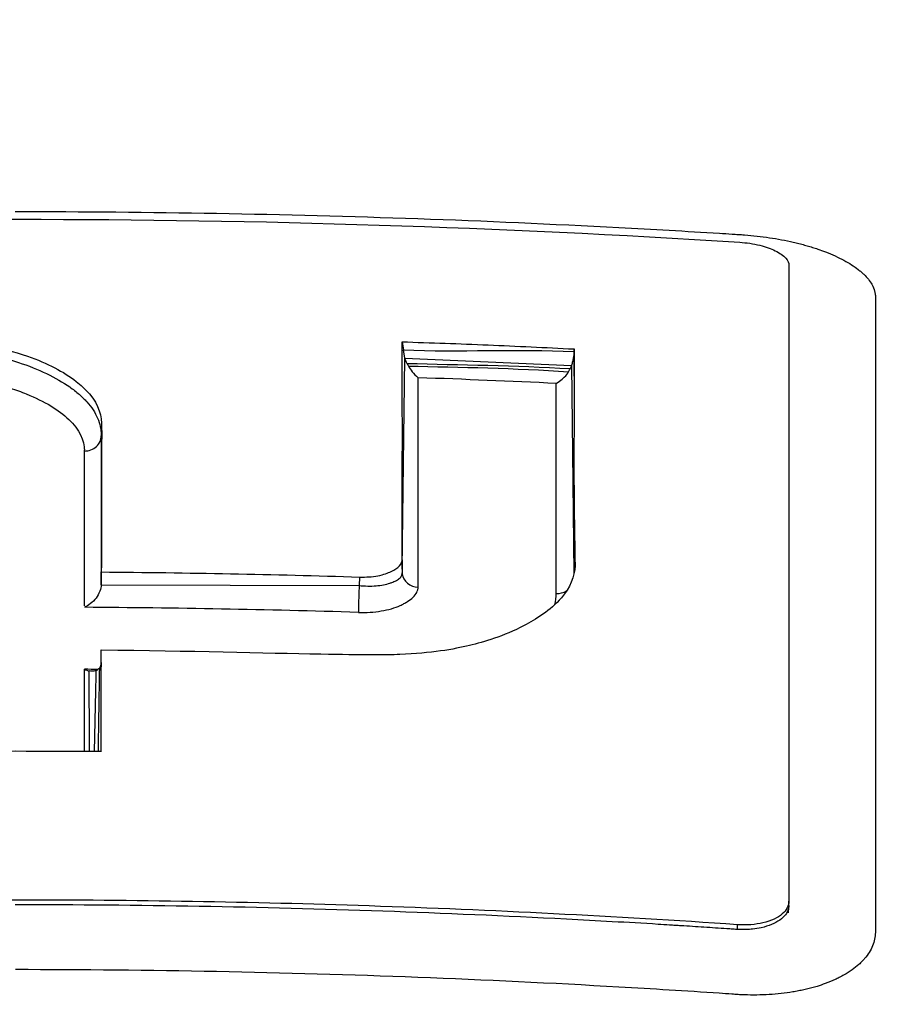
# Model space of a CAD drawing. Header units: millimetres. Extents: x 0 to 4378, y 0 to 2376.
# Tile 196 of 256: x 2215 to 2225, y 822 to 834. Entities that reach past the tile are written whole.
import ezdxf

# ---------------------------------------------------------------- set-up
doc = ezdxf.new("R2010")
doc.units = ezdxf.units.MM
doc.header["$LTSCALE"] = 0.2

# ---------------------------------------------------------------- blocks, each defined once
blk = doc.blocks.new('A$C8e57dc05')
for p, q in [((4.611, 227.713), (4.626, 227.616)), ((4.642, 227.518), (4.626, 227.616)), ((4.611, 225.002), (4.642, 227.518)), ((4.642, 227.518), (6.629, 227.432)), ((6.629, 227.432), (6.642, 226.395)), ((0.831, 227.019), (0.831, 227.019)), ((1.024, 226.593), (1.024, 224.818)), ((6.642, 226.395), (6.659, 224.95)), ((1.024, 224.817), (1.024, 224.97)), ((4.104, 224.91), (4.098, 224.808)), ((1.024, 224.817), (4.098, 224.808)), ((4.594, 224.573), (4.594, 224.573)), ((9.222, 220.995), (9.222, 221.045)), ((8.608, 220.709), (8.608, 220.766))]:
    blk.add_line(p, q)
for centre, major_axis, ratio, start_param, end_param in [((4.768, 116.517), (0.033, 120.805), 0.0001, 5.823601, 5.872667), ((0.017, 121.017), (119.493, 0.004), 0.890042, 1.516914, 1.530709), ((0.824, 226.593), (0.2, 0), 0.90912, 4.705714, 6.28317), ((0.817, 116.074), (-0.005, -121.367), 0.000024, 2.676793, 2.712264), ((4.811, 224.967), (-0.2, 0), 0.896239, 0.097271, 1.529873), ((4.096, 224.667), (-0.006, -0.2), 0.015919, 3.92706, 5.817808), ((6.46, 224.893), (-0.2, 0), 0.896061, 1.515851, 2.153837), ((0.033, 121.238), (116.073, 0.009), 0.890069, 1.535773, 1.56392), ((1.011, 116.138), (-0.011, -121.694), 0.000059, 2.639834, 2.66089), ((-30.044, 123.355), (27.461, 113.995), 0.123676, 5.801947, 5.819795), ((0.032, 121.373), (115.116, 0.002), 0.889879, 1.562525, 1.563905), ((0.032, 121.373), (115.116, 0.002), 0.889879, 1.562156, 1.562159), ((0.038, 122.262), (-112.94, -0.002), 0.890474, 4.703635, 4.721782)]:
    blk.add_ellipse(centre, major_axis=major_axis, ratio=ratio, start_param=start_param, end_param=end_param)
for points, knots in [([(0.102, 213.113), (0.244, 213.113), (0.724, 213.114), (1.616, 213.125), (1.996, 213.131), (3.122, 213.155), (3.872, 213.178), (6.101, 213.265), (7.574, 213.349), (9.969, 213.523), (10.948, 213.604), (12.449, 213.747), (12.989, 213.802), (14.957, 214.015), (16.36, 214.193), (19.516, 214.656), (21.276, 214.96), (23.908, 215.498), (24.836, 215.706), (30.128, 216.995), (33.295, 218.217), (36.703, 220.001), (37.74, 220.691), (39.744, 222.444), (41.042, 224.033), (40.427, 226.973), (39.813, 227.946), (37.815, 229.819), (36.433, 230.719), (34.693, 231.553)], [-11.591769, -11.591769, -11.591769, -11.591769, -11.369233, -11.369233, -11.2055, -11.2055, -10.879051, -10.879051, -10.229253, -10.229253, -9.808886, -9.808886, -9.569695, -9.569695, -8.931682, -8.931682, -8.097781, -8.097781, -7.622133, -7.622133, -5.29353, -5.29353, -3.945591, -3.945591, -1.974095, -1.974095, -0.987299, -0.987299, -0.000001, -0.000001, -0.000001, -0.000001]), ([(0.102, 213.847), (0.044, 213.847), (0, 213.847), (-0.1, 213.847), (-0.151, 213.847), (-0.303, 213.847), (-0.404, 213.848), (-0.711, 213.849), (-0.917, 213.851), (-1.557, 213.858), (-1.994, 213.866), (-3.505, 213.902), (-4.595, 213.944), (-8.024, 214.119), (-10.361, 214.305), (-13.132, 214.604), (-13.642, 214.663), (-15.381, 214.875), (-16.59, 215.043), (-18.503, 215.344), (-19.224, 215.466), (-20.853, 215.761), (-21.752, 215.939), (-23.396, 216.293), (-24.145, 216.466), (-25.264, 216.745), (-25.647, 216.845), (-27.921, 217.457), (-29.652, 218.022), (-31.949, 218.935), (-32.661, 219.247), (-33.981, 219.893), (-34.59, 220.225), (-35.685, 220.901), (-36.173, 221.243), (-37.039, 221.942), (-37.417, 222.299), (-39.027, 224.119), (-39.352, 225.631), (-38.536, 227.478), (-38.331, 227.822), (-37.688, 228.677), (-37.186, 229.183), (-36.263, 229.924), (-35.927, 230.167), (-35.198, 230.649), (-34.807, 230.886), (-34.388, 231.119)], [0.000001, 0.000001, 0.000001, 0.000001, 0.017289, 0.017289, 0.034993, 0.034993, 0.070506, 0.070506, 0.142461, 0.142461, 0.294734, 0.294734, 0.67969, 0.67969, 1.52071, 1.52071, 1.712137, 1.712137, 2.17847, 2.17847, 2.468632, 2.468632, 2.845677, 2.845677, 3.177241, 3.177241, 3.354712, 3.354712, 4.246918, 4.246918, 4.688059, 4.688059, 5.129475, 5.129475, 5.562211, 5.562211, 5.997516, 5.997516, 7.753462, 7.753462, 8.159608, 8.159608, 8.770872, 8.770872, 9.07783, 9.07783, 9.385555, 9.385555, 9.385555, 9.385555]), ([(0.102, 213.847), (0.138, 213.847), (0.167, 213.847), (0.23, 213.847), (0.262, 213.847), (0.358, 213.847), (0.423, 213.847), (0.616, 213.848), (0.745, 213.849), (1.139, 213.852), (1.403, 213.856), (2.253, 213.869), (2.834, 213.883), (5.095, 213.955), (6.784, 214.045), (10.667, 214.327), (12.863, 214.547), (18.009, 215.21), (20.881, 215.709), (27.844, 217.29), (31.108, 218.445), (36.463, 221.08), (37.976, 222.561), (39.288, 225.096), (39.242, 226.355), (37.813, 228.832), (36.432, 230.028), (34.418, 231.144)], [-6.407087, -6.407087, -6.407087, -6.407087, -6.401237, -6.401237, -6.39525, -6.39525, -6.383254, -6.383254, -6.359103, -6.359103, -6.309555, -6.309555, -6.200269, -6.200269, -5.881807, -5.881807, -5.449682, -5.449682, -4.832371, -4.832371, -3.815475, -3.815475, -2.514487, -2.514487, -1.264317, -1.264317, -0.000001, -0.000001, -0.000001, -0.000001]), ([(0.102, 213.113), (-0.137, 213.113), (-0.775, 213.113), (-2.256, 213.137), (-2.846, 213.151), (-3.826, 213.182), (-4.218, 213.196), (-6.163, 213.274), (-7.717, 213.363), (-10.268, 213.554), (-11.281, 213.641), (-13.612, 213.872), (-14.92, 214.023), (-17.91, 214.42), (-19.566, 214.68), (-23.279, 215.362), (-25.287, 215.809), (-27.639, 216.438), (-28.123, 216.574), (-28.831, 216.784), (-29.063, 216.854), (-29.52, 216.995), (-29.745, 217.067), (-30.083, 217.177), (-30.196, 217.214), (-30.533, 217.326), (-30.751, 217.401), (-31.179, 217.551), (-31.387, 217.626), (-31.695, 217.739), (-31.797, 217.777), (-32.004, 217.855), (-32.11, 217.895), (-32.318, 217.976), (-32.422, 218.016), (-32.731, 218.139), (-32.936, 218.223), (-33.317, 218.382), (-33.5, 218.46), (-33.858, 218.617), (-34.031, 218.695), (-34.546, 218.933), (-34.878, 219.095), (-35.535, 219.432), (-35.861, 219.61), (-36.44, 219.944), (-36.695, 220.1), (-37.019, 220.309), (-37.086, 220.353), (-37.418, 220.575), (-37.667, 220.753), (-38.019, 221.023), (-38.133, 221.114), (-38.352, 221.295), (-38.458, 221.386), (-38.662, 221.568), (-38.759, 221.658), (-38.9, 221.795), (-38.948, 221.842), (-39.038, 221.933), (-39.08, 221.977), (-39.167, 222.069), (-39.21, 222.115), (-39.329, 222.247), (-39.406, 222.337), (-40.042, 223.111), (-40.401, 223.809), (-40.565, 224.577), (-40.577, 224.642), (-40.597, 224.773), (-40.606, 224.836), (-40.619, 224.962), (-40.623, 225.024), (-40.629, 225.146), (-40.631, 225.206), (-40.63, 225.325), (-40.629, 225.384), (-40.62, 225.553), (-40.609, 225.666), (-40.562, 225.992), (-40.51, 226.206), (-40.413, 226.502), (-40.38, 226.593), (-40.325, 226.728), (-40.307, 226.771), (-40.251, 226.898), (-40.211, 226.981), (-40.129, 227.142), (-40.086, 227.219), (-39.957, 227.442), (-39.863, 227.587), (-39.581, 227.984), (-39.374, 228.235), (-38.965, 228.67), (-38.775, 228.855), (-38.262, 229.314), (-37.92, 229.586), (-37.358, 229.988), (-37.163, 230.121), (-36.857, 230.319), (-36.754, 230.385), (-36.595, 230.483), (-36.541, 230.515), (-36.461, 230.564), (-36.434, 230.58), (-36.393, 230.605), (-36.379, 230.613), (-36.352, 230.629), (-36.338, 230.637), (-36.325, 230.645)], [0.000492, 0.000492, 0.000492, 0.000492, 0.070477, 0.070477, 0.116784, 0.116784, 0.147598, 0.147598, 0.270163, 0.270163, 0.35129, 0.35129, 0.459378, 0.459378, 0.603543, 0.603543, 0.795477, 0.795477, 0.846759, 0.846759, 0.872247, 0.872247, 0.897546, 0.897546, 0.910816, 0.910816, 0.936058, 0.936058, 0.961053, 0.961053, 0.973407, 0.973407, 0.986612, 0.986612, 0.999925, 0.999925, 1.026343, 1.026343, 1.051465, 1.051465, 1.076258, 1.076258, 1.125243, 1.125243, 1.177878, 1.177878, 1.224985, 1.224985, 1.237745, 1.237745, 1.287061, 1.287061, 1.311764, 1.311764, 1.336615, 1.336615, 1.361333, 1.361333, 1.372959, 1.372959, 1.384222, 1.384222, 1.395507, 1.395507, 1.41867, 1.41867, 1.596072, 1.596072, 1.612752, 1.612752, 1.628768, 1.628768, 1.644172, 1.644172, 1.659003, 1.659003, 1.673475, 1.673475, 1.702106, 1.702106, 1.756638, 1.756638, 1.781274, 1.781274, 1.792708, 1.792708, 1.814679, 1.814679, 1.835454, 1.835454, 1.874477, 1.874477, 1.942807, 1.942807, 1.994085, 1.994085, 2.070998, 2.070998, 2.109452, 2.109452, 2.128666, 2.128666, 2.138273, 2.138273, 2.143077, 2.143077, 2.145479, 2.145479, 2.147874, 2.147874, 2.147874, 2.147874]), ([(-0.004, 229.266), (-0.003, 229.266), (-0.002, 229.266), (-0.001, 229.266), (0.799, 229.266), (1.599, 229.259), (2.399, 229.245), (3.199, 229.231), (3.999, 229.21), (4.799, 229.182), (5.598, 229.154), (6.398, 229.118), (7.196, 229.076), (7.596, 229.055), (7.995, 229.032), (8.394, 229.007), (8.444, 229.004), (8.494, 229.001), (8.544, 228.997), (8.569, 228.996), (8.593, 228.994), (8.618, 228.993), (8.643, 228.991), (8.668, 228.99), (8.693, 228.988), (8.793, 228.98), (8.892, 228.969), (8.99, 228.954), (9.087, 228.94), (9.182, 228.922), (9.274, 228.901), (9.297, 228.895), (9.319, 228.89), (9.341, 228.884), (9.353, 228.882), (9.364, 228.879), (9.375, 228.876)], [-0.8616263, -0.8616263, -0.8616263, -0.8616263, -0.861572, -0.861572, -0.861572, -0.826965, -0.826965, -0.826965, -0.7923494, -0.7923494, -0.7923494, -0.7577381, -0.7577381, -0.7577381, -0.7404325, -0.7404325, -0.7404325, -0.7382693, -0.7382693, -0.7382693, -0.7371877, -0.7371877, -0.7371877, -0.7361061, -0.7361061, -0.7361061, -0.7317796, -0.7317796, -0.7317796, -0.7274532, -0.7274532, -0.7274532, -0.7263716, -0.7263716, -0.7263716, -0.7258308, -0.7258308, -0.7258308, -0.7258308]), ([(-8.636, 228.895), (-5.75, 229.08), (-2.857, 229.174), (0.037, 229.174), (2.906, 229.174), (5.773, 229.082), (8.635, 228.9)], [0, 0, 0, 0, 0.502185, 0.502185, 0.502185, 1, 1, 1, 1]), ([(8.635, 228.9), (8.676, 228.897), (8.716, 228.893), (8.798, 228.881), (8.838, 228.873), (8.946, 228.846), (9.008, 228.824), (9.114, 228.772), (9.156, 228.742), (9.209, 228.682), (9.222, 228.652), (9.222, 228.623)], [-0.09661852, -0.09661852, -0.09661852, -0.09661852, -0.08429687, -0.08429687, -0.07141596, -0.07141596, -0.04825685, -0.04825685, -0.02320733, -0.02320733, -0.00000099, -0.00000099, -0.00000099, -0.00000099]), ([(9.375, 228.876), (9.386, 228.873), (9.397, 228.87), (9.407, 228.867), (9.418, 228.864), (9.429, 228.861), (9.44, 228.858), (9.451, 228.855), (9.461, 228.851), (9.472, 228.848), (9.482, 228.845), (9.493, 228.842), (9.503, 228.839), (9.514, 228.835), (9.524, 228.832), (9.534, 228.829), (9.544, 228.825), (9.555, 228.822), (9.565, 228.819), (9.597, 228.808), (9.628, 228.796), (9.659, 228.784), (9.699, 228.769), (9.737, 228.753), (9.773, 228.737), (9.846, 228.703), (9.911, 228.668), (9.969, 228.631), (9.997, 228.613), (10.024, 228.594), (10.048, 228.575), (10.061, 228.566), (10.072, 228.556), (10.083, 228.547), (10.089, 228.542), (10.094, 228.537), (10.1, 228.532), (10.105, 228.527), (10.11, 228.522), (10.115, 228.518), (10.156, 228.479), (10.187, 228.439), (10.21, 228.399), (10.226, 228.371), (10.237, 228.344), (10.244, 228.317)], [-0.72583083, -0.72583083, -0.72583083, -0.72583083, -0.72529003, -0.72529003, -0.72529003, -0.72474923, -0.72474923, -0.72474923, -0.72420843, -0.72420843, -0.72420843, -0.72366763, -0.72366763, -0.72366763, -0.72312683, -0.72312683, -0.72312683, -0.72258602, -0.72258602, -0.72258602, -0.72084984, -0.72084984, -0.72084984, -0.71857285, -0.71857285, -0.71857285, -0.71401887, -0.71401887, -0.71401887, -0.71174188, -0.71174188, -0.71174188, -0.71060338, -0.71060338, -0.71060338, -0.71003414, -0.71003414, -0.71003414, -0.70946489, -0.70946489, -0.70946489, -0.70491091, -0.70491091, -0.70491091, -0.70178277, -0.70178277, -0.70178277, -0.70178277]), ([(9.222, 228.623), (9.222, 227.526), (9.222, 226.332), (9.222, 223.797), (9.222, 222.465), (9.222, 221.045)], [-1.721691, -1.721691, -1.721691, -1.721691, -0.84519, -0.84519, -0.000001, -0.000001, -0.000001, -0.000001]), ([(10.244, 228.317), (10.247, 228.304), (10.25, 228.292), (10.251, 228.279), (10.253, 228.269), (10.253, 228.259), (10.253, 228.25), (10.253, 228.24), (10.253, 228.23), (10.253, 228.22), (10.253, 228.2), (10.253, 228.181), (10.253, 228.161), (10.253, 228.082), (10.253, 228.002), (10.253, 227.922), (10.253, 227.601), (10.253, 227.272), (10.253, 226.935), (10.253, 226.598), (10.253, 226.252), (10.253, 225.899), (10.253, 225.545), (10.253, 225.184), (10.253, 224.814), (10.253, 224.445), (10.253, 224.069), (10.253, 223.684), (10.253, 223.275), (10.253, 222.856), (10.253, 222.429), (10.253, 222.014), (10.253, 221.592), (10.253, 221.161), (10.253, 221.053), (10.253, 220.945), (10.253, 220.836), (10.253, 220.809), (10.253, 220.782), (10.253, 220.755), (10.253, 220.741), (10.253, 220.727), (10.253, 220.714), (10.253, 220.7), (10.253, 220.687), (10.253, 220.673), (10.253, 220.646), (10.249, 220.619), (10.244, 220.592), (10.238, 220.565), (10.23, 220.539), (10.219, 220.513), (10.208, 220.486), (10.195, 220.461), (10.179, 220.436), (10.164, 220.411), (10.146, 220.386), (10.125, 220.362), (10.12, 220.356), (10.115, 220.35), (10.109, 220.344), (10.104, 220.338), (10.098, 220.333), (10.093, 220.327), (10.081, 220.315), (10.069, 220.304), (10.057, 220.292), (10.032, 220.27), (10.004, 220.248), (9.975, 220.227), (9.945, 220.206), (9.914, 220.186), (9.88, 220.167), (9.861, 220.156), (9.842, 220.146), (9.822, 220.136)], [-0.7017828, -0.7017828, -0.7017828, -0.7017828, -0.7003569, -0.7003569, -0.7003569, -0.6992184, -0.6992184, -0.6992184, -0.6980799, -0.6980799, -0.6980799, -0.695803, -0.695803, -0.695803, -0.686695, -0.686695, -0.686695, -0.6502632, -0.6502632, -0.6502632, -0.6138313, -0.6138313, -0.6138313, -0.5773995, -0.5773995, -0.5773995, -0.5409677, -0.5409677, -0.5409677, -0.5021739, -0.5021739, -0.5021739, -0.4645611, -0.4645611, -0.4645611, -0.4551579, -0.4551579, -0.4551579, -0.4528071, -0.4528071, -0.4528071, -0.4516317, -0.4516317, -0.4516317, -0.4504563, -0.4504563, -0.4504563, -0.4481055, -0.4481055, -0.4481055, -0.4457547, -0.4457547, -0.4457547, -0.4434039, -0.4434039, -0.4434039, -0.4410531, -0.4410531, -0.4410531, -0.4404654, -0.4404654, -0.4404654, -0.4398777, -0.4398777, -0.4398777, -0.4387023, -0.4387023, -0.4387023, -0.4363515, -0.4363515, -0.4363515, -0.4340007, -0.4340007, -0.4340007, -0.4326907, -0.4326907, -0.4326907, -0.4326907]), ([(39.658, 227.976), (40.415, 227.079), (40.847, 226.157), (40.929, 225.243), (41.124, 223.063), (39.234, 220.967), (35.668, 219.119), (32.102, 217.27), (26.856, 215.717), (20.646, 214.643), (17.541, 214.107), (14.206, 213.686), (10.746, 213.396), (8.583, 213.214), (6.371, 213.079), (4.137, 213.001), (2.798, 212.955), (1.451, 212.929), (0.102, 212.927)], [0.1452029, 0.1452029, 0.1452029, 0.1452029, 0.2500082, 0.2500082, 0.2500082, 0.5000054, 0.5000054, 0.5000054, 0.7500027, 0.7500027, 0.7500027, 0.8750013, 0.8750013, 0.8750013, 0.9531573, 0.9531573, 0.9531573, 1, 1, 1, 1]), ([(-6.661, 226.578), (-6.662, 226.649), (-6.646, 226.721), (-6.578, 226.864), (-6.526, 226.934), (-6.382, 227.078), (-6.23, 227.213), (-5.768, 227.427), (-5.526, 227.517), (-4.404, 227.758), (-3.487, 227.74), (-2.09, 227.776), (-1.975, 227.782), (-1.161, 227.778), (-0.836, 227.744), (-0.504, 227.703), (-0.184, 227.655), (0.384, 227.458), (0.577, 227.357), (0.894, 227.109), (0.985, 226.976), (1.037, 226.731), (1.026, 226.535), (1.029, 225.952), (1.029, 225.468), (1.024, 224.97)], [-1.490546, -1.490546, -1.490546, -1.490546, -1.372171, -1.372171, -1.254036, -1.254036, -1.123299, -1.123299, -1.043679, -1.043679, -0.850826, -0.850826, -0.807838, -0.807838, -0.709589, -0.709589, -0.595224, -0.595224, -0.510831, -0.510831, -0.413449, -0.413449, -0.333919, -0.333919, 0, 0, 0, 0]), ([(39.846, 227.753), (39.975, 227.599), (40.101, 227.437), (40.22, 227.27), (40.268, 227.202), (40.315, 227.133), (40.361, 227.064), (40.911, 226.227), (41.015, 225.723), (41.059, 225.559), (41.069, 225.52), (41.074, 225.501), (41.074, 225.5), (41.105, 225.378), (41.133, 225.246), (41.154, 225.107), (41.16, 225.066), (41.165, 225.028), (41.17, 224.992), (41.184, 224.874), (41.189, 224.782), (41.192, 224.715), (41.2, 224.523), (41.197, 224.261), (41.137, 223.933), (41.055, 223.487), (40.936, 223.233), (40.905, 223.16), (40.806, 222.924), (40.673, 222.671), (40.493, 222.402), (40.312, 222.131), (40.098, 221.863), (39.855, 221.598), (39.845, 221.587), (39.713, 221.432), (39.399, 221.138), (39.296, 221.041), (39.171, 220.929), (39.021, 220.802), (38.161, 220.075), (37.325, 219.579), (36.805, 219.282), (36.665, 219.202), (36.394, 219.047), (35.958, 218.823), (35.804, 218.743), (35.628, 218.655), (35.43, 218.559), (34.963, 218.332), (34.45, 218.1), (33.886, 217.865), (33.379, 217.654), (32.886, 217.462), (32.416, 217.289), (31.646, 217.006), (30.941, 216.771), (30.331, 216.578), (29.869, 216.432), (29.394, 216.289), (28.908, 216.15), (26.938, 215.585), (24.776, 215.077), (22.463, 214.637), (22.181, 214.583), (21.896, 214.53), (21.61, 214.478), (21.451, 214.45), (21.195, 214.404), (20.838, 214.342), (19.747, 214.154), (17.717, 213.812), (14.551, 213.454), (13.455, 213.33), (12.223, 213.206), (10.849, 213.091), (7.915, 212.846), (4.319, 212.627), (0.102, 212.624)], [-0.83858, -0.83858, -0.83858, -0.83858, -0.8200156, -0.8200156, -0.8200156, -0.8125, -0.8125, -0.8125, -0.7620675, -0.7620675, -0.7620675, -0.75, -0.75, -0.75, -0.734375, -0.734375, -0.734375, -0.7307388, -0.7307388, -0.7307388, -0.71875, -0.71875, -0.71875, -0.6875, -0.6875, -0.6875, -0.65625, -0.65625, -0.65625, -0.625, -0.625, -0.625, -0.59375, -0.59375, -0.59375, -0.5702728, -0.5702728, -0.5702728, -0.5625, -0.5625, -0.5625, -0.5, -0.5, -0.5, -0.4769249, -0.4769249, -0.4769249, -0.46875, -0.46875, -0.46875, -0.4375, -0.4375, -0.4375, -0.4138038, -0.4138038, -0.4138038, -0.375, -0.375, -0.375, -0.3524616, -0.3524616, -0.3524616, -0.2611309, -0.2611309, -0.2611309, -0.25, -0.25, -0.25, -0.2160572, -0.2160572, -0.2160572, -0.112421, -0.112421, -0.112421, -0.0765634, -0.0765634, -0.0765634, 0, 0, 0, 0]), ([(4.611, 225.122), (4.61, 225.577), (4.612, 226.021), (4.613, 226.453), (4.613, 226.885), (4.613, 227.305), (4.611, 227.713)], [-1, -1, -1, -1, -0.5, -0.5, -0.5, 0, 0, 0, 0]), ([(4.611, 227.713), (4.952, 227.703), (5.294, 227.69), (5.977, 227.662), (6.319, 227.646), (6.66, 227.628)], [0, 0, 0, 0, 0.1025805, 0.1025805, 0.205161, 0.205161, 0.205161, 0.205161]), ([(6.659, 227.596), (6.658, 227.57), (6.656, 227.545), (6.651, 227.518), (6.649, 227.504), (6.646, 227.491), (6.642, 227.477), (6.639, 227.462), (6.634, 227.448), (6.629, 227.432)], [-0.9999995, -0.9999995, -0.9999995, -0.9999995, -0.5, -0.5, -0.5, -0.25, -0.25, -0.25, -0.0000003, -0.0000003, -0.0000003, -0.0000003]), ([(6.66, 227.628), (6.66, 227.221), (6.661, 226.803), (6.659, 226.373), (6.657, 225.943), (6.665, 225.501), (6.673, 225.047)], [-0.9999995, -0.9999995, -0.9999995, -0.9999995, -0.4999998, -0.4999998, -0.4999998, 0, 0, 0, 0]), ([(-0.153, 227.524), (-0.088, 227.507), (-0.026, 227.488), (0.035, 227.468), (0.156, 227.428), (0.269, 227.384), (0.371, 227.335), (0.474, 227.286), (0.566, 227.232), (0.647, 227.176), (0.687, 227.147), (0.725, 227.118), (0.759, 227.088), (0.793, 227.058), (0.824, 227.028), (0.852, 226.997), (0.908, 226.934), (0.95, 226.869), (0.979, 226.803), (0.994, 226.77), (1.004, 226.737), (1.012, 226.703), (1.019, 226.669), (1.023, 226.635), (1.024, 226.602), (1.024, 226.599), (1.024, 226.596), (1.024, 226.593)], [0.3648843, 0.3648843, 0.3648843, 0.3648843, 0.4221703, 0.4221703, 0.4221703, 0.5367422, 0.5367422, 0.5367422, 0.6513142, 0.6513142, 0.6513142, 0.7086002, 0.7086002, 0.7086002, 0.7658861, 0.7658861, 0.7658861, 0.8804581, 0.8804581, 0.8804581, 0.937744, 0.937744, 0.937744, 0.99503, 0.99503, 0.99503, 0.9999999, 0.9999999, 0.9999999, 0.9999999]), ([(4.67, 227.452), (4.665, 227.461), (4.661, 227.469), (4.658, 227.477), (4.651, 227.492), (4.646, 227.505), (4.642, 227.518)], [-1, -1, -1, -1, -0.6666667, -0.6666667, -0.6666667, 0, 0, 0, 0]), ([(-1.534, 227.361), (-1.217, 227.365), (-0.911, 227.343), (-0.619, 227.294), (-0.418, 227.261), (-0.232, 227.217), (-0.063, 227.162), (-0.029, 227.151), (0.004, 227.14), (0.037, 227.128), (0.069, 227.117), (0.1, 227.105), (0.13, 227.092), (0.349, 227.004), (0.517, 226.902), (0.637, 226.787), (0.762, 226.667), (0.823, 226.541), (0.823, 226.411)], [-1, -1, -1, -1, -0.75, -0.75, -0.75, -0.571018, -0.571018, -0.571018, -0.534928, -0.534928, -0.534928, -0.5, -0.5, -0.5, -0.25, -0.25, -0.25, 0, 0, 0, 0]), ([(6.596, 227.357), (6.596, 227.357), (6.596, 227.357), (6.596, 227.358), (6.599, 227.362), (6.6, 227.365), (6.602, 227.37), (6.605, 227.375), (6.609, 227.383), (6.612, 227.39)], [-0.9999999, -0.9999999, -0.9999999, -0.9999999, -0.9807524, -0.9807524, -0.9807524, -0.5415155, -0.5415155, -0.5415155, 0, 0, 0, 0]), ([(6.629, 227.432), (6.627, 227.426), (6.624, 227.419), (6.618, 227.405), (6.615, 227.398), (6.612, 227.39)], [-0.004582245, -0.004582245, -0.004582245, -0.004582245, -0.002357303, -0.002357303, -0.000000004, -0.000000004, -0.000000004, -0.000000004]), ([(6.449, 224.715), (6.449, 224.715), (6.449, 224.715), (6.449, 224.715), (6.449, 224.715), (6.449, 224.715), (6.449, 224.715), (6.449, 224.715), (6.449, 224.715), (6.449, 224.716), (6.449, 224.716), (6.449, 224.717), (6.449, 224.718), (6.449, 224.739), (6.449, 224.798), (6.449, 225.259), (6.449, 225.633), (6.449, 226.416), (6.449, 226.822), (6.449, 227.217)], [-0.6129394, -0.6129394, -0.6129394, -0.6129394, -0.6128545, -0.6128545, -0.6127713, -0.6127713, -0.6126044, -0.6126044, -0.6122683, -0.6122683, -0.6115884, -0.6115884, -0.6102003, -0.6102003, -0.5568848, -0.5568848, -0.2967167, -0.2967167, 0, 0, 0, 0]), ([(4.104, 224.91), (4.142, 224.909), (4.179, 224.909), (4.252, 224.914), (4.287, 224.918), (4.392, 224.938), (4.444, 224.958), (4.522, 224.995), (4.557, 225.018), (4.602, 225.068), (4.612, 225.094), (4.611, 225.122)], [-0.06988791, -0.06988791, -0.06988791, -0.06988791, -0.06202551, -0.06202551, -0.05423635, -0.05423635, -0.03774543, -0.03774543, -0.01857631, -0.01857631, 0, 0, 0, 0]), ([(6.673, 225.047), (6.665, 224.914), (6.613, 224.784), (6.38, 224.51), (6.199, 224.401), (5.817, 224.203), (5.585, 224.134), (5.227, 224.049), (4.954, 224), (4.412, 223.98), (4.145, 223.98), (2.968, 224.001), (2.081, 224.027), (1.024, 224.037)], [-1.991968, -1.991968, -1.991968, -1.991968, -1.786266, -1.786266, -1.531519, -1.531519, -1.065024, -1.065024, -0.555126, -0.555126, -0.317149, -0.317149, 0, 0, 0, 0]), ([(1.024, 224.97), (1.538, 224.966), (2.051, 224.959), (3.078, 224.939), (3.591, 224.926), (4.104, 224.91)], [0, 0, 0, 0, 0.1540444, 0.1540444, 0.3080886, 0.3080886, 0.3080886, 0.3080886]), ([(4.098, 224.808), (4.133, 224.805), (4.167, 224.803), (4.201, 224.802), (4.235, 224.802), (4.268, 224.803), (4.299, 224.805), (4.331, 224.808), (4.36, 224.812), (4.388, 224.817), (4.416, 224.822), (4.441, 224.829), (4.464, 224.836), (4.476, 224.84), (4.487, 224.844), (4.498, 224.848), (4.508, 224.853), (4.518, 224.857), (4.528, 224.862), (4.547, 224.871), (4.563, 224.881), (4.576, 224.892), (4.589, 224.903), (4.599, 224.915), (4.605, 224.928), (4.607, 224.934), (4.609, 224.94), (4.61, 224.947), (4.611, 224.95), (4.611, 224.953), (4.611, 224.957), (4.611, 224.957), (4.611, 224.957), (4.611, 224.957)], [-1, -1, -1, -1, -0.875, -0.875, -0.875, -0.75, -0.75, -0.75, -0.625, -0.625, -0.625, -0.5, -0.5, -0.5, -0.4375, -0.4375, -0.4375, -0.375, -0.375, -0.375, -0.25, -0.25, -0.25, -0.125, -0.125, -0.125, -0.0625, -0.0625, -0.0625, -0.03125, -0.03125, -0.03125, -0.0307502, -0.0307502, -0.0307502, -0.0307502]), ([(1.024, 224.817), (1.024, 224.791), (1.016, 224.768), (0.993, 224.711), (0.98, 224.684), (0.922, 224.608), (0.869, 224.569), (0.823, 224.549)], [0, 0, 0, 0, 0.224327, 0.224327, 0.48026, 0.48026, 1, 1, 1, 1]), ([(4.089, 224.488), (4.136, 224.487), (4.183, 224.488), (4.228, 224.49), (4.274, 224.493), (4.319, 224.498), (4.361, 224.505), (4.404, 224.512), (4.445, 224.522), (4.483, 224.532), (4.521, 224.543), (4.556, 224.556), (4.587, 224.571), (4.603, 224.578), (4.618, 224.585), (4.632, 224.593), (4.647, 224.601), (4.66, 224.609), (4.673, 224.617), (4.699, 224.633), (4.722, 224.651), (4.741, 224.669), (4.76, 224.688), (4.775, 224.707), (4.785, 224.727), (4.79, 224.736), (4.794, 224.747), (4.797, 224.757), (4.799, 224.762), (4.8, 224.767), (4.801, 224.772), (4.802, 224.777), (4.802, 224.782), (4.802, 224.788)], [0, 0, 0, 0, 0.125, 0.125, 0.125, 0.25, 0.25, 0.25, 0.375, 0.375, 0.375, 0.5, 0.5, 0.5, 0.5625, 0.5625, 0.5625, 0.625, 0.625, 0.625, 0.75, 0.75, 0.75, 0.875, 0.875, 0.875, 0.9375, 0.9375, 0.9375, 0.96875, 0.96875, 0.96875, 1, 1, 1, 1]), ([(0.102, 210.326), (0.373, 210.326), (0.985, 210.328), (1.794, 210.335), (2.548, 210.345), (3.167, 210.355), (3.78, 210.368), (4.517, 210.387), (5.329, 210.411), (6.248, 210.445), (7.14, 210.483), (8.423, 210.545), (9.758, 210.623), (10.956, 210.706), (11.676, 210.76), (12.331, 210.811), (13.067, 210.872), (14.075, 210.962), (15.157, 211.066), (16.243, 211.18), (17.058, 211.272), (17.607, 211.336), (18.021, 211.386), (18.39, 211.432), (18.948, 211.502), (19.981, 211.638), (21.185, 211.809), (22.254, 211.973), (22.893, 212.076), (23.397, 212.159), (23.96, 212.255), (24.618, 212.372), (25.394, 212.515), (26.107, 212.654), (26.643, 212.763), (26.973, 212.831), (27.32, 212.904), (27.769, 213), (28.375, 213.135), (28.924, 213.262), (29.408, 213.377), (29.898, 213.497), (30.511, 213.651), (31.242, 213.844), (31.97, 214.045), (32.822, 214.292), (33.86, 214.612), (34.862, 214.949), (35.735, 215.264), (36.298, 215.48), (36.733, 215.654), (37.033, 215.778), (37.322, 215.901), (37.599, 216.022), (37.866, 216.141), (38.122, 216.259), (38.367, 216.375), (38.603, 216.49), (38.828, 216.602), (39.044, 216.713), (39.25, 216.822), (39.458, 216.935), (39.632, 217.032), (39.775, 217.114), (39.881, 217.175), (39.986, 217.237), (40.089, 217.299), (40.191, 217.361), (40.291, 217.423), (40.39, 217.485), (40.488, 217.548), (40.584, 217.61), (40.774, 217.736), (40.988, 217.883), (41.221, 218.052), (41.39, 218.18), (41.527, 218.287), (41.633, 218.373), (41.711, 218.437), (41.788, 218.502), (41.863, 218.566), (41.929, 218.624), (41.994, 218.682), (42.068, 218.75), (42.166, 218.841), (42.26, 218.932), (42.345, 219.016), (42.415, 219.089), (42.489, 219.167), (42.566, 219.251), (42.646, 219.341), (42.713, 219.42), (42.782, 219.504), (42.837, 219.573), (42.89, 219.643), (42.929, 219.695), (42.969, 219.751), (43.011, 219.809), (43.053, 219.871), (43.096, 219.936), (43.139, 220.003), (43.181, 220.072), (43.223, 220.144), (43.264, 220.22), (43.305, 220.298), (43.354, 220.396), (43.404, 220.508), (43.455, 220.634), (43.501, 220.761), (43.545, 220.898), (43.582, 221.039), (43.61, 221.173), (43.64, 221.346), (43.665, 221.571), (43.67, 221.847), (43.652, 222.125), (43.611, 222.394), (43.528, 222.754), (43.386, 223.154), (43.205, 223.524), (43.065, 223.769), (42.962, 223.934), (42.876, 224.064), (42.807, 224.161), (42.743, 224.251), (42.665, 224.354), (42.59, 224.45), (42.546, 224.504), (42.534, 224.519)], [0, 0, 0, 0, 0.081143, 0.183697, 0.243007, 0.307671, 0.369739, 0.427479, 0.529984, 0.615177, 0.705852, 0.801274, 1.006337, 1.115983, 1.172581, 1.230362, 1.320683, 1.403906, 1.549055, 1.66583, 1.75424, 1.814296, 1.846002, 1.89056, 1.936338, 2.031562, 2.23667, 2.346563, 2.403343, 2.461346, 2.525276, 2.60461, 2.699351, 2.809491, 2.870338, 2.902203, 2.935034, 3.003575, 3.07596, 3.172909, 3.222204, 3.272045, 3.373367, 3.476872, 3.582564, 3.690447, 3.858081, 4.062856, 4.179181, 4.304793, 4.361869, 4.417874, 4.472809, 4.526674, 4.579466, 4.631187, 4.681836, 4.731415, 4.779922, 4.827356, 4.873719, 4.919017, 4.970333, 4.995991, 5.021661, 5.047334, 5.073, 5.098649, 5.124305, 5.149964, 5.175621, 5.201274, 5.226926, 5.329539, 5.38084, 5.432135, 5.483441, 5.50909, 5.534736, 5.560385, 5.586037, 5.611685, 5.628685, 5.655602, 5.691681, 5.736923, 5.762978, 5.791319, 5.821949, 5.854877, 5.890095, 5.927601, 5.947216, 5.988791, 6.007971, 6.028313, 6.049818, 6.07247, 6.096306, 6.121329, 6.147367, 6.174316, 6.202323, 6.231482, 6.261792, 6.293243, 6.344979, 6.38969, 6.438143, 6.490327, 6.546228, 6.597949, 6.642575, 6.741736, 6.851486, 6.95133, 7.051027, 7.150578, 7.349255, 7.493538, 7.558832, 7.619584, 7.67579, 7.7022, 7.727484, 7.774647, 7.81729, 7.834107, 7.834107, 7.834107, 7.834107]), ([(0.959, 223.796), (0.966, 223.799), (0.974, 223.803), (0.991, 223.815), (0.997, 223.821), (1.001, 223.825)], [0.000000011, 0.000000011, 0.000000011, 0.000000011, 0.003841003, 0.003841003, 0.009116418, 0.009116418, 0.009116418, 0.009116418]), ([(1.014, 223.845), (1.013, 223.841), (1.011, 223.838), (1.006, 223.831), (1.004, 223.828), (1.001, 223.825)], [-0.003301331, -0.003301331, -0.003301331, -0.003301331, -0.001689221, -0.001689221, -0.000000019, -0.000000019, -0.000000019, -0.000000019]), ([(1.014, 223.845), (1.018, 223.852), (1.02, 223.86), (1.023, 223.872), (1.024, 223.878), (1.024, 223.883)], [0, 0, 0, 0, 0.003282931, 0.003282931, 0.005557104, 0.005557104, 0.005557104, 0.005557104]), ([(1.021, 222.829), (1.021, 222.966), (1.022, 223.104), (1.022, 223.339), (1.022, 223.436), (1.023, 223.58), (1.023, 223.627), (1.023, 223.7), (1.023, 223.725), (1.024, 223.773), (1.024, 223.793), (1.024, 223.843), (1.024, 223.875), (1.024, 223.906)], [0.0365426, 0.0365426, 0.0365426, 0.0365426, 0.1199816, 0.1199816, 0.1799699, 0.1799699, 0.2099009, 0.2099009, 0.2249401, 0.2249401, 0.2331375, 0.2331375, 0.2427015, 0.2427015, 0.2427015, 0.2427015]), ([(0.959, 223.796), (0.951, 223.793), (0.943, 223.79), (0.934, 223.789), (0.917, 223.786), (0.9, 223.786), (0.881, 223.79)], [0, 0, 0, 0, 0.3265137, 0.3265137, 0.3265137, 1, 1, 1, 1]), ([(8.608, 220.766), (7.146, 220.865), (5.683, 220.94), (2.812, 221.036), (1.409, 221.06), (-1.404, 221.059), (-2.808, 221.035), (-5.68, 220.936), (-7.145, 220.861), (-8.609, 220.761)], [-1.723661, -1.723661, -1.723661, -1.723661, -1.283811, -1.283811, -0.862142, -0.862142, -0.440299, -0.440299, -0.000001, -0.000001, -0.000001, -0.000001]), ([(8.608, 220.709), (8.6, 220.709), (8.593, 220.71), (8.585, 220.71), (8.574, 220.711), (8.562, 220.712), (8.551, 220.713), (8.528, 220.714), (8.505, 220.716), (8.482, 220.717), (8.391, 220.723), (8.3, 220.729), (8.209, 220.735), (8.118, 220.741), (8.027, 220.747), (7.936, 220.753), (7.913, 220.754), (7.891, 220.756), (7.868, 220.757), (7.856, 220.758), (7.845, 220.758), (7.834, 220.759), (7.822, 220.76), (7.811, 220.76), (7.8, 220.761), (7.754, 220.764), (7.708, 220.767), (7.663, 220.77), (7.299, 220.792), (6.934, 220.812), (6.569, 220.831), (5.84, 220.869), (5.111, 220.901), (4.381, 220.926), (3.651, 220.952), (2.921, 220.971), (2.191, 220.984), (1.46, 220.996), (0.73, 221.003), (0, 221.003), (-0.002, 221.003), (-0.003, 221.003), (-0.004, 221.003)], [0, 0, 0, 0, 0.0013318, 0.0013318, 0.0013318, 0.0033185, 0.0033185, 0.0033185, 0.0072919, 0.0072919, 0.0072919, 0.0231858, 0.0231858, 0.0231858, 0.0390796, 0.0390796, 0.0390796, 0.0430531, 0.0430531, 0.0430531, 0.0450398, 0.0450398, 0.0450398, 0.0470265, 0.0470265, 0.0470265, 0.0549735, 0.0549735, 0.0549735, 0.1185488, 0.1185488, 0.1185488, 0.2456995, 0.2456995, 0.2456995, 0.3728502, 0.3728502, 0.3728502, 0.5000009, 0.5000009, 0.5000009, 0.500209, 0.500209, 0.500209, 0.500209]), ([(9.222, 221.045), (9.222, 221.018), (9.215, 220.992), (9.189, 220.941), (9.169, 220.916), (9.116, 220.871), (9.083, 220.85), (9.005, 220.814), (8.961, 220.8), (8.868, 220.778), (8.82, 220.77), (8.717, 220.762), (8.663, 220.762), (8.608, 220.766)], [-0.09810241, -0.09810241, -0.09810241, -0.09810241, -0.08224452, -0.08224452, -0.06572757, -0.06572757, -0.0490448, -0.0490448, -0.03216608, -0.03216608, -0.01647028, -0.01647028, -0.00000101, -0.00000101, -0.00000101, -0.00000101]), ([(9.222, 220.995), (9.222, 220.981), (9.22, 220.968), (9.217, 220.955), (9.21, 220.93), (9.198, 220.906), (9.181, 220.884), (9.163, 220.861), (9.14, 220.84), (9.113, 220.82), (9.085, 220.801), (9.052, 220.783), (9.015, 220.768), (8.978, 220.752), (8.937, 220.74), (8.893, 220.73), (8.86, 220.722), (8.824, 220.716), (8.787, 220.713), (8.776, 220.711), (8.765, 220.71), (8.754, 220.71), (8.743, 220.709), (8.732, 220.708), (8.721, 220.708), (8.71, 220.707), (8.698, 220.707), (8.687, 220.707), (8.665, 220.707), (8.642, 220.707), (8.619, 220.708), (8.615, 220.708), (8.612, 220.709), (8.608, 220.709)], [0, 0, 0, 0, 0.083196, 0.083196, 0.083196, 0.236137, 0.236137, 0.236137, 0.389077, 0.389077, 0.389077, 0.542018, 0.542018, 0.542018, 0.694959, 0.694959, 0.694959, 0.81277, 0.81277, 0.81277, 0.8479, 0.8479, 0.8479, 0.883029, 0.883029, 0.883029, 0.918159, 0.918159, 0.918159, 0.988419, 0.988419, 0.988419, 1, 1, 1, 1]), ([(9.218, 220.961), (9.215, 220.945), (9.213, 220.928), (9.212, 220.911), (9.212, 220.911), (9.212, 220.91), (9.212, 220.909), (9.212, 220.909), (9.212, 220.909), (9.212, 220.909), (9.212, 220.909), (9.212, 220.909)], [0, 0, 0, 0, 0.010656, 0.010656, 0.01115502, 0.01115502, 0.01128809, 0.01128809, 0.01135463, 0.01135463, 0.01135619, 0.01135619, 0.01135619, 0.01135619]), ([(9.822, 220.136), (9.806, 220.128), (9.79, 220.12), (9.773, 220.112), (9.736, 220.095), (9.697, 220.079), (9.655, 220.064), (9.624, 220.052), (9.591, 220.041), (9.558, 220.031), (9.548, 220.028), (9.538, 220.025), (9.527, 220.022), (9.517, 220.019), (9.507, 220.016), (9.496, 220.014), (9.486, 220.011), (9.476, 220.008), (9.465, 220.005), (9.444, 220), (9.423, 219.995), (9.401, 219.99), (9.39, 219.988), (9.379, 219.985), (9.368, 219.983), (9.357, 219.981), (9.346, 219.979), (9.335, 219.976), (9.313, 219.972), (9.291, 219.968), (9.268, 219.964), (9.177, 219.949), (9.083, 219.939), (8.986, 219.933), (8.89, 219.927), (8.791, 219.926), (8.691, 219.929), (8.666, 219.93), (8.641, 219.931), (8.616, 219.933), (8.604, 219.934), (8.591, 219.935), (8.579, 219.935), (8.566, 219.936), (8.554, 219.937), (8.542, 219.938), (8.492, 219.941), (8.442, 219.945), (8.392, 219.948), (7.993, 219.975), (7.594, 219.999), (7.195, 220.022), (6.396, 220.068), (5.598, 220.107), (4.798, 220.137), (3.999, 220.168), (3.199, 220.191), (2.399, 220.207), (1.6, 220.222), (0.8, 220.23), (0, 220.23), (-0.001, 220.23), (-0.001, 220.23), (-0.001, 220.23)], [-0.4326907, -0.4326907, -0.4326907, -0.4326907, -0.4316499, -0.4316499, -0.4316499, -0.4292991, -0.4292991, -0.4292991, -0.4274883, -0.4274883, -0.4274883, -0.4269483, -0.4269483, -0.4269483, -0.4264083, -0.4264083, -0.4264083, -0.4258684, -0.4258684, -0.4258684, -0.4247884, -0.4247884, -0.4247884, -0.4242485, -0.4242485, -0.4242485, -0.4237085, -0.4237085, -0.4237085, -0.4226286, -0.4226286, -0.4226286, -0.4183088, -0.4183088, -0.4183088, -0.413989, -0.413989, -0.413989, -0.4129091, -0.4129091, -0.4129091, -0.4123691, -0.4123691, -0.4123691, -0.4118292, -0.4118292, -0.4118292, -0.4096693, -0.4096693, -0.4096693, -0.3923903, -0.3923903, -0.3923903, -0.3578322, -0.3578322, -0.3578322, -0.3232742, -0.3232742, -0.3232742, -0.2887161, -0.2887161, -0.2887161, -0.2887059, -0.2887059, -0.2887059, -0.2887059])]:
    blk.add_open_spline(points, degree=3, knots=knots)
for points in [[(4.626, 227.616), (5.296, 227.59), (5.977, 227.631), (6.659, 227.596)], [(6.66, 227.628), (6.66, 227.617), (6.659, 227.606), (6.659, 227.596)], [(6.659, 227.596), (6.659, 227.422), (6.66, 227.245), (6.66, 227.065)], [(4.67, 227.452), (4.674, 227.444), (4.679, 227.434), (4.685, 227.424)], [(6.612, 227.39), (5.962, 227.428), (5.301, 227.436), (4.67, 227.452)], [(4.685, 227.424), (5.304, 227.411), (5.96, 227.4), (6.596, 227.357)], [(4.685, 227.424), (4.708, 227.382), (4.743, 227.332), (4.803, 227.285)], [(6.449, 227.217), (6.562, 227.296), (6.585, 227.337), (6.596, 227.357)], [(6.661, 225.851), (6.662, 225.573), (6.666, 225.291), (6.669, 225.009)], [(4.611, 225.116), (4.611, 225.064), (4.611, 225.011), (4.611, 224.958)], [(4.611, 224.957), (4.611, 224.957), (4.611, 224.957), (4.611, 224.958)], [(4.611, 224.957), (4.611, 224.955), (4.611, 224.952), (4.612, 224.949)], [(6.432, 224.581), (6.443, 224.624), (6.449, 224.669), (6.449, 224.715)], [(0.823, 223.81), (0.842, 223.801), (0.862, 223.794), (0.881, 223.79)], [(1.001, 223.825), (0.996, 223.491), (0.99, 223.164), (0.986, 222.829)], [(1.024, 223.452), (1.024, 223.607), (1.024, 223.76), (1.024, 223.906)], [(1.024, 223.883), (1.024, 223.886), (1.024, 223.888), (1.024, 223.89)], [(1.024, 223.89), (1.024, 223.874), (1.024, 223.858), (1.024, 223.841)], [(0.883, 222.83), (0.883, 223.155), (0.879, 223.473), (0.881, 223.79)], [(0.959, 223.796), (0.954, 223.473), (0.945, 223.155), (0.939, 222.829)]]:
    blk.add_open_spline(points, degree=3)

msp = doc.modelspace()

# ---------------------------------------------------------------- block references
msp.add_blockref('A$C8e57dc05', (2214.674, 602.257))

doc.saveas('drawing.dxf')
